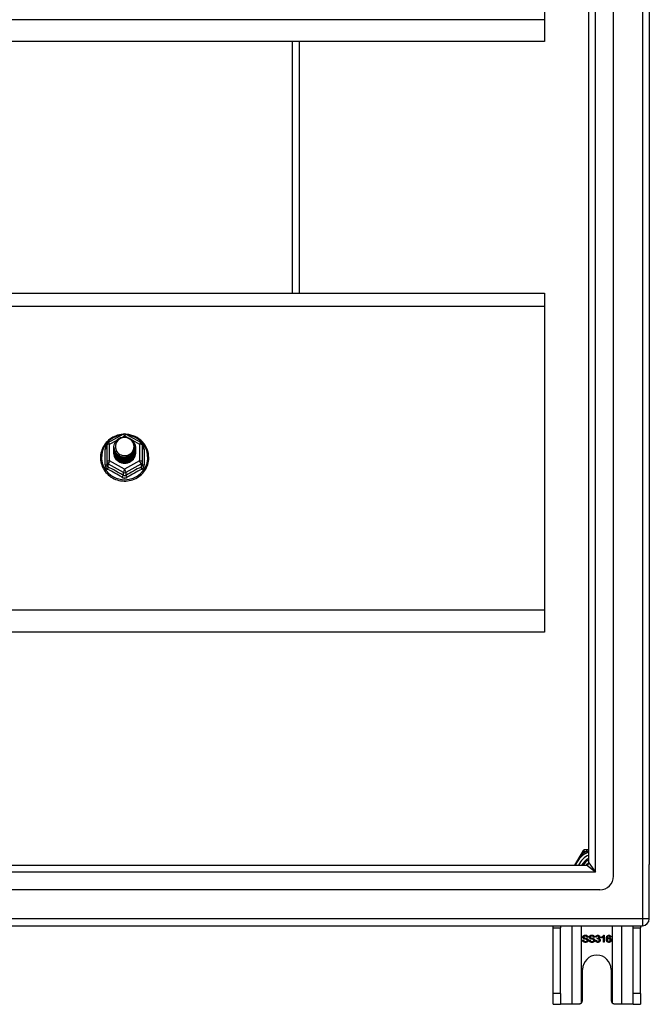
# Model space of a CAD drawing. Header units: inches. Extents: x 48.1 to 120.1, y 24 to 63.2.
# Tile 18 of 25: x 111.1 to 120.1, y 24 to 38.1. Entities that reach past the tile are written whole.
import ezdxf

# ---------------------------------------------------------------- set-up
doc = ezdxf.new("R2010")
doc.units = ezdxf.units.IN
doc.header["$MEASUREMENT"] = 0
doc.layers.add('Visible Edges(ANSI)', color=7, linetype='Continuous', lineweight=25)
doc.layers.add('Visible Tangent Edges(ANSI)', color=7, linetype='Continuous', lineweight=25)

msp = doc.modelspace()

# ---------------------------------------------------------------- linework, layer by layer
at = {"layer": 'Visible Edges(ANSI)'}
for p, q in [((119.542, 25.81), (119.542, 61.392)), ((119.188, 25.998), (119.188, 61.204)), ((120.054, 61.227), (120.054, 25.975)), ((118.554, 42.416), (118.554, 38.065)), ((118.554, 38.065), (118.554, 37.751)), ((118.554, 37.751), (64.554, 37.751)), ((115.054, 34.152), (115.054, 37.751)), ((64.554, 34.152), (118.554, 34.152)), ((118.554, 34.152), (118.554, 33.966)), ((118.554, 33.966), (118.554, 29.615)), ((112.32, 32.015), (112.535, 32.135)), ((112.573, 32.135), (112.788, 32.015)), ((112.3, 31.98), (112.3, 31.741)), ((112.4, 31.949), (112.4, 31.95)), ((112.4, 31.937), (112.4, 31.937)), ((112.4, 31.924), (112.4, 31.925)), ((112.4, 31.912), (112.4, 31.912)), ((112.4, 31.899), (112.4, 31.9)), ((112.4, 31.887), (112.4, 31.887)), ((112.4, 31.874), (112.4, 31.875)), ((112.707, 31.943), (112.707, 31.944)), ((112.707, 31.931), (112.707, 31.931)), ((112.707, 31.918), (112.707, 31.919)), ((112.707, 31.906), (112.707, 31.906)), ((112.707, 31.893), (112.707, 31.893)), ((112.707, 31.88), (112.707, 31.881)), ((112.808, 31.741), (112.808, 31.98)), ((112.3, 31.741), (112.3, 31.696)), ((112.536, 31.728), (112.534, 31.719)), ((112.808, 31.696), (112.808, 31.741)), ((118.554, 29.615), (118.554, 29.301)), ((118.554, 29.301), (64.554, 29.301)), ((119.088, 26.142), (118.987, 25.967)), ((119.106, 26.174), (119.088, 26.142)), ((119.16, 26.184), (119.123, 26.184)), ((119.188, 26.184), (119.16, 26.184)), ((48.951, 25.967), (119.157, 25.967)), ((120.054, 25.2), (120.054, 25.975)), ((119.345, 25.613), (48.762, 25.613)), ((48.153, 25.101), (119.955, 25.101)), ((118.679, 25.07), (118.679, 25.101)), ((118.784, 25.101), (118.784, 25.07)), ((119.824, 25.07), (119.824, 25.101)), ((119.929, 25.101), (119.929, 25.07)), ((118.679, 24.132), (118.679, 25.07)), ((118.784, 24.132), (118.784, 25.07)), ((119.3, 24.936), (119.288, 24.938)), ((119.373, 24.927), (119.373, 24.939)), ((119.398, 24.863), (119.398, 24.942)), ((119.402, 24.964), (119.41, 24.964)), ((119.41, 24.964), (119.41, 24.863)), ((119.505, 24.939), (119.493, 24.938)), ((119.824, 24.132), (119.824, 25.07)), ((119.929, 24.132), (119.929, 25.07)), ((119.1, 24.896), (119.113, 24.897)), ((119.177, 24.935), (119.164, 24.934)), ((119.194, 24.896), (119.206, 24.897)), ((119.27, 24.935), (119.258, 24.934)), ((119.286, 24.89), (119.299, 24.892)), ((119.311, 24.911), (119.312, 24.922)), ((119.41, 24.863), (119.398, 24.863)), ((119.101, 24.038), (119.101, 24.476)), ((119.507, 24.476), (119.507, 24.038)), ((118.679, 23.976), (118.679, 24.132)), ((118.784, 24.132), (118.784, 23.976)), ((119.824, 23.976), (119.824, 24.132)), ((119.929, 24.132), (119.929, 23.976)), ((118.679, 23.976), (118.784, 23.976)), ((118.948, 23.976), (118.784, 23.976)), ((119.039, 23.976), (118.948, 23.976)), ((119.66, 23.976), (119.569, 23.976)), ((119.824, 23.976), (119.66, 23.976)), ((119.824, 23.976), (119.929, 23.976))]:
    msp.add_line(p, q, dxfattribs=at)
at = {"layer": 'Visible Edges(ANSI)', "flags": 128}
for points in [[(112.528, 32.131), (112.503, 32.128), (112.479, 32.124), (112.454, 32.118), (112.431, 32.11), (112.408, 32.1), (112.386, 32.089), (112.364, 32.077), (112.344, 32.063), (112.325, 32.047), (112.307, 32.031), (112.29, 32.013), (112.274, 31.994), (112.26, 31.973), (112.248, 31.952), (112.237, 31.93), (112.228, 31.908), (112.221, 31.885), (112.215, 31.861), (112.211, 31.837), (112.209, 31.813), (112.209, 31.788), (112.21, 31.764), (112.214, 31.74), (112.219, 31.716), (112.226, 31.693), (112.234, 31.67), (112.245, 31.648), (112.257, 31.627), (112.27, 31.606), (112.285, 31.587), (112.302, 31.569), (112.319, 31.551), (112.338, 31.536), (112.358, 31.521), (112.38, 31.508), (112.402, 31.497), (112.424, 31.487), (112.448, 31.479), (112.472, 31.472), (112.496, 31.467), (112.521, 31.464), (112.546, 31.463), (112.571, 31.463), (112.596, 31.465), (112.62, 31.469), (112.645, 31.474), (112.668, 31.481), (112.692, 31.49), (112.714, 31.501), (112.736, 31.513), (112.757, 31.526), (112.776, 31.541), (112.795, 31.557), (112.812, 31.575), (112.828, 31.594), (112.842, 31.614), (112.855, 31.634), (112.867, 31.656), (112.876, 31.678), (112.885, 31.701), (112.891, 31.725), (112.895, 31.749), (112.898, 31.773), (112.899, 31.797)], [(112.899, 31.797), (112.897, 31.828), (112.893, 31.859), (112.885, 31.89), (112.875, 31.92), (112.862, 31.948), (112.846, 31.975), (112.827, 32.001), (112.807, 32.025), (112.784, 32.047), (112.759, 32.067), (112.732, 32.084), (112.703, 32.099), (112.674, 32.111), (112.643, 32.12), (112.612, 32.127), (112.58, 32.131)], [(112.421, 31.876), (112.405, 31.915), (112.4, 31.956), (112.409, 31.997), (112.428, 32.034), (112.458, 32.064), (112.496, 32.085), (112.538, 32.095), (112.582, 32.092), (112.624, 32.078), (112.659, 32.053), (112.686, 32.02), (112.703, 31.98), (112.707, 31.937), (112.699, 31.895), (112.679, 31.857), (112.649, 31.826), (112.612, 31.804), (112.569, 31.793), (112.526, 31.794), (112.484, 31.807), (112.449, 31.831), (112.421, 31.863), (112.405, 31.902), (112.4, 31.943)], [(112.438, 32.021), (112.437, 32.018), (112.435, 32.016), (112.434, 32.013), (112.433, 32.011), (112.432, 32.008), (112.431, 32.005), (112.43, 32.003), (112.429, 32), (112.429, 31.997), (112.428, 31.995), (112.427, 31.992), (112.427, 31.989), (112.426, 31.986), (112.426, 31.984), (112.425, 31.981), (112.425, 31.978), (112.424, 31.975), (112.424, 31.972), (112.424, 31.97), (112.424, 31.967), (112.424, 31.964), (112.424, 31.961), (112.424, 31.958), (112.424, 31.956)], [(112.44, 31.851), (112.463, 31.833), (112.489, 31.818), (112.517, 31.81), (112.547, 31.806), (112.577, 31.809), (112.606, 31.817), (112.633, 31.831), (112.656, 31.85), (112.675, 31.873), (112.688, 31.899), (112.696, 31.927), (112.698, 31.956), (112.693, 31.985), (112.683, 32.012), (112.666, 32.037), (112.645, 32.058), (112.62, 32.074), (112.592, 32.084), (112.562, 32.088), (112.532, 32.086), (112.503, 32.078), (112.477, 32.064), (112.455, 32.044), (112.438, 32.021)], [(112.4, 31.949), (112.4, 31.945), (112.401, 31.941), (112.401, 31.936), (112.401, 31.932), (112.402, 31.927), (112.403, 31.923), (112.404, 31.918), (112.405, 31.914), (112.406, 31.91), (112.407, 31.905), (112.409, 31.901), (112.411, 31.897), (112.412, 31.893), (112.414, 31.889), (112.416, 31.885), (112.418, 31.881), (112.421, 31.877), (112.423, 31.873), (112.425, 31.869), (112.428, 31.865), (112.431, 31.862), (112.434, 31.858), (112.437, 31.855), (112.44, 31.851)], [(112.4, 31.937), (112.402, 31.918), (112.406, 31.899), (112.412, 31.881), (112.421, 31.864), (112.432, 31.848), (112.445, 31.833), (112.46, 31.821), (112.477, 31.81), (112.495, 31.802), (112.514, 31.796), (112.534, 31.793), (112.554, 31.792), (112.574, 31.793), (112.594, 31.797), (112.613, 31.804), (112.631, 31.813), (112.647, 31.824), (112.662, 31.837), (112.676, 31.851), (112.687, 31.868), (112.696, 31.886), (112.702, 31.904), (112.706, 31.924), (112.707, 31.943)], [(112.707, 31.937), (112.707, 31.917), (112.703, 31.897), (112.697, 31.878), (112.689, 31.859), (112.678, 31.842), (112.665, 31.827), (112.649, 31.813), (112.632, 31.801), (112.614, 31.792), (112.594, 31.785), (112.574, 31.781), (112.554, 31.779), (112.533, 31.781), (112.513, 31.784), (112.494, 31.791), (112.475, 31.799), (112.458, 31.81), (112.443, 31.824), (112.43, 31.839), (112.419, 31.855), (112.41, 31.873), (112.404, 31.892), (112.401, 31.911), (112.4, 31.931)], [(112.4, 31.924), (112.402, 31.905), (112.406, 31.886), (112.412, 31.868), (112.421, 31.851), (112.432, 31.835), (112.445, 31.821), (112.46, 31.808), (112.477, 31.798), (112.495, 31.79), (112.514, 31.784), (112.534, 31.78), (112.554, 31.779), (112.574, 31.781), (112.594, 31.785), (112.613, 31.791), (112.631, 31.8), (112.647, 31.811), (112.662, 31.824), (112.676, 31.839), (112.687, 31.855), (112.696, 31.873), (112.702, 31.892), (112.706, 31.911), (112.707, 31.931)], [(112.707, 31.925), (112.707, 31.904), (112.703, 31.884), (112.697, 31.865), (112.689, 31.847), (112.678, 31.83), (112.665, 31.814), (112.649, 31.8), (112.632, 31.789), (112.614, 31.78), (112.594, 31.773), (112.574, 31.769), (112.554, 31.767), (112.533, 31.768), (112.513, 31.772), (112.494, 31.778), (112.475, 31.787), (112.458, 31.798), (112.443, 31.811), (112.43, 31.826), (112.419, 31.843), (112.41, 31.86), (112.404, 31.879), (112.401, 31.899), (112.4, 31.918)], [(112.4, 31.912), (112.402, 31.893), (112.406, 31.874), (112.412, 31.856), (112.421, 31.839), (112.432, 31.823), (112.445, 31.808), (112.46, 31.796), (112.477, 31.785), (112.495, 31.777), (112.514, 31.771), (112.534, 31.768), (112.554, 31.767), (112.574, 31.768), (112.594, 31.772), (112.613, 31.779), (112.631, 31.787), (112.647, 31.798), (112.662, 31.812), (112.676, 31.826), (112.687, 31.843), (112.696, 31.861), (112.702, 31.879), (112.706, 31.898), (112.707, 31.918)], [(112.707, 31.912), (112.707, 31.892), (112.703, 31.872), (112.697, 31.853), (112.689, 31.834), (112.678, 31.817), (112.665, 31.802), (112.649, 31.788), (112.632, 31.776), (112.614, 31.767), (112.594, 31.76), (112.574, 31.756), (112.554, 31.754), (112.533, 31.755), (112.513, 31.759), (112.494, 31.765), (112.475, 31.774), (112.458, 31.785), (112.443, 31.798), (112.43, 31.813), (112.419, 31.83), (112.41, 31.848), (112.404, 31.867), (112.401, 31.886), (112.4, 31.906)], [(112.4, 31.899), (112.402, 31.88), (112.406, 31.861), (112.412, 31.843), (112.421, 31.826), (112.432, 31.81), (112.445, 31.796), (112.46, 31.783), (112.477, 31.773), (112.495, 31.764), (112.514, 31.758), (112.534, 31.755), (112.554, 31.754), (112.574, 31.755), (112.594, 31.76), (112.613, 31.766), (112.631, 31.775), (112.647, 31.786), (112.662, 31.799), (112.676, 31.814), (112.687, 31.83), (112.696, 31.848), (112.702, 31.867), (112.706, 31.886), (112.707, 31.906)], [(112.707, 31.9), (112.707, 31.879), (112.703, 31.859), (112.697, 31.84), (112.689, 31.822), (112.678, 31.805), (112.665, 31.789), (112.649, 31.775), (112.632, 31.764), (112.614, 31.754), (112.594, 31.748), (112.574, 31.743), (112.554, 31.742), (112.533, 31.743), (112.513, 31.747), (112.494, 31.753), (112.475, 31.762), (112.458, 31.773), (112.443, 31.786), (112.43, 31.801), (112.419, 31.818), (112.41, 31.835), (112.404, 31.854), (112.401, 31.874), (112.4, 31.893)], [(112.4, 31.887), (112.402, 31.868), (112.406, 31.849), (112.412, 31.831), (112.421, 31.814), (112.432, 31.798), (112.445, 31.783), (112.46, 31.771), (112.477, 31.76), (112.495, 31.752), (112.514, 31.746), (112.534, 31.742), (112.554, 31.741), (112.574, 31.743), (112.594, 31.747), (112.613, 31.754), (112.631, 31.762), (112.647, 31.773), (112.662, 31.786), (112.676, 31.801), (112.687, 31.818), (112.696, 31.835), (112.702, 31.854), (112.706, 31.873), (112.707, 31.893)], [(112.707, 31.887), (112.707, 31.867), (112.703, 31.847), (112.697, 31.828), (112.689, 31.809), (112.678, 31.792), (112.665, 31.776), (112.649, 31.763), (112.632, 31.751), (112.614, 31.742), (112.594, 31.735), (112.574, 31.731), (112.554, 31.729), (112.533, 31.73), (112.513, 31.734), (112.494, 31.74), (112.475, 31.749), (112.458, 31.76), (112.443, 31.773), (112.43, 31.788), (112.419, 31.805), (112.41, 31.823), (112.404, 31.842), (112.401, 31.861), (112.4, 31.881)], [(112.4, 31.874), (112.402, 31.855), (112.406, 31.836), (112.412, 31.818), (112.421, 31.801), (112.432, 31.785), (112.445, 31.771), (112.46, 31.758), (112.477, 31.748), (112.495, 31.739), (112.514, 31.733), (112.534, 31.73), (112.554, 31.729), (112.574, 31.73), (112.594, 31.734), (112.613, 31.741), (112.631, 31.75), (112.647, 31.761), (112.662, 31.774), (112.676, 31.789), (112.687, 31.805), (112.696, 31.823), (112.702, 31.842), (112.706, 31.861), (112.707, 31.88)], [(112.534, 31.719), (112.526, 31.721), (112.518, 31.722), (112.51, 31.725), (112.502, 31.727), (112.495, 31.73), (112.487, 31.733), (112.48, 31.737), (112.473, 31.741), (112.466, 31.746), (112.46, 31.75), (112.453, 31.755), (112.447, 31.761), (112.442, 31.767), (112.436, 31.773), (112.431, 31.779), (112.427, 31.785), (112.422, 31.792), (112.418, 31.799), (112.415, 31.806), (112.412, 31.813), (112.409, 31.821), (112.407, 31.829), (112.405, 31.836), (112.404, 31.844)], [(112.438, 31.891), (112.438, 31.89), (112.437, 31.889), (112.436, 31.889), (112.435, 31.888), (112.435, 31.888), (112.434, 31.887), (112.433, 31.886), (112.433, 31.886), (112.432, 31.885), (112.431, 31.885), (112.43, 31.884), (112.43, 31.883), (112.429, 31.883), (112.428, 31.882), (112.428, 31.882), (112.427, 31.881), (112.426, 31.88), (112.425, 31.88), (112.425, 31.879), (112.424, 31.879), (112.423, 31.878), (112.423, 31.877), (112.422, 31.877), (112.421, 31.876)], [(112.424, 31.956), (112.424, 31.953), (112.424, 31.95), (112.424, 31.947), (112.424, 31.944), (112.424, 31.942), (112.424, 31.939), (112.425, 31.936), (112.425, 31.933), (112.425, 31.93), (112.426, 31.928), (112.426, 31.925), (112.427, 31.922), (112.427, 31.919), (112.428, 31.917), (112.429, 31.914), (112.43, 31.911), (112.431, 31.909), (112.431, 31.906), (112.432, 31.903), (112.434, 31.901), (112.435, 31.898), (112.436, 31.896), (112.437, 31.893), (112.438, 31.891)], [(119.152, 25.967), (119.154, 25.969), (119.155, 25.97), (119.156, 25.972), (119.158, 25.974), (119.159, 25.975), (119.16, 25.977), (119.162, 25.978), (119.163, 25.98), (119.164, 25.982), (119.166, 25.983), (119.167, 25.985), (119.169, 25.986), (119.17, 25.988), (119.172, 25.989), (119.173, 25.99), (119.175, 25.992), (119.176, 25.993), (119.178, 25.995), (119.18, 25.996), (119.181, 25.997), (119.183, 25.999), (119.184, 26), (119.186, 26.001), (119.188, 26.003)], [(119.186, 25.989), (119.185, 25.988), (119.185, 25.987), (119.184, 25.987), (119.183, 25.986), (119.182, 25.985), (119.181, 25.984), (119.18, 25.983), (119.18, 25.983), (119.179, 25.982), (119.178, 25.981), (119.177, 25.98), (119.176, 25.979), (119.176, 25.979), (119.175, 25.978), (119.174, 25.977), (119.173, 25.976), (119.172, 25.975), (119.172, 25.974), (119.171, 25.973), (119.17, 25.973), (119.169, 25.972), (119.169, 25.971), (119.168, 25.97), (119.167, 25.969)], [(119.104, 24.938), (119.104, 24.94), (119.104, 24.941), (119.105, 24.943), (119.105, 24.945), (119.106, 24.947), (119.107, 24.948), (119.107, 24.95), (119.108, 24.952), (119.11, 24.953), (119.111, 24.955), (119.112, 24.956), (119.114, 24.958), (119.115, 24.959), (119.117, 24.96), (119.119, 24.961), (119.121, 24.962), (119.123, 24.963), (119.125, 24.963), (119.127, 24.964), (119.13, 24.964), (119.132, 24.965), (119.134, 24.965), (119.137, 24.965), (119.139, 24.965)], [(119.118, 24.916), (119.117, 24.917), (119.116, 24.917), (119.115, 24.918), (119.114, 24.919), (119.113, 24.919), (119.112, 24.92), (119.111, 24.921), (119.11, 24.922), (119.11, 24.923), (119.109, 24.923), (119.108, 24.924), (119.108, 24.925), (119.107, 24.926), (119.107, 24.927), (119.106, 24.928), (119.106, 24.929), (119.105, 24.93), (119.105, 24.931), (119.105, 24.932), (119.104, 24.933), (119.104, 24.934), (119.104, 24.935), (119.104, 24.937), (119.104, 24.938)], [(119.14, 24.954), (119.138, 24.954), (119.136, 24.953), (119.134, 24.953), (119.133, 24.953), (119.131, 24.953), (119.13, 24.952), (119.128, 24.952), (119.127, 24.952), (119.126, 24.951), (119.124, 24.951), (119.123, 24.95), (119.122, 24.949), (119.121, 24.948), (119.121, 24.948), (119.12, 24.947), (119.119, 24.946), (119.119, 24.945), (119.118, 24.944), (119.118, 24.943), (119.117, 24.942), (119.117, 24.942), (119.117, 24.941), (119.117, 24.94), (119.117, 24.939)], [(119.117, 24.939), (119.117, 24.938), (119.117, 24.938), (119.117, 24.937), (119.117, 24.937), (119.117, 24.936), (119.117, 24.936), (119.117, 24.936), (119.117, 24.935), (119.117, 24.935), (119.117, 24.934), (119.118, 24.934), (119.118, 24.934), (119.118, 24.933), (119.118, 24.933), (119.118, 24.933), (119.119, 24.932), (119.119, 24.932), (119.119, 24.932), (119.119, 24.931), (119.12, 24.931), (119.12, 24.931), (119.12, 24.93), (119.12, 24.93), (119.121, 24.93)], [(119.139, 24.965), (119.142, 24.965), (119.145, 24.965), (119.147, 24.965), (119.15, 24.964), (119.152, 24.964), (119.155, 24.963), (119.157, 24.963), (119.159, 24.962), (119.161, 24.961), (119.163, 24.96), (119.165, 24.958), (119.167, 24.957), (119.168, 24.956), (119.17, 24.954), (119.171, 24.953), (119.172, 24.951), (119.173, 24.949), (119.174, 24.948), (119.175, 24.946), (119.176, 24.944), (119.176, 24.942), (119.177, 24.94), (119.177, 24.938), (119.177, 24.935)], [(119.164, 24.934), (119.164, 24.936), (119.164, 24.937), (119.164, 24.939), (119.163, 24.94), (119.163, 24.942), (119.162, 24.943), (119.162, 24.944), (119.161, 24.945), (119.16, 24.946), (119.159, 24.947), (119.158, 24.948), (119.157, 24.949), (119.156, 24.95), (119.155, 24.95), (119.154, 24.951), (119.153, 24.951), (119.152, 24.952), (119.15, 24.952), (119.149, 24.953), (119.147, 24.953), (119.145, 24.953), (119.144, 24.953), (119.142, 24.954), (119.14, 24.954)], [(119.197, 24.938), (119.197, 24.94), (119.198, 24.941), (119.198, 24.943), (119.198, 24.945), (119.199, 24.947), (119.2, 24.948), (119.201, 24.95), (119.202, 24.952), (119.203, 24.953), (119.204, 24.955), (119.205, 24.956), (119.207, 24.958), (119.209, 24.959), (119.21, 24.96), (119.212, 24.961), (119.214, 24.962), (119.216, 24.963), (119.218, 24.963), (119.221, 24.964), (119.223, 24.964), (119.225, 24.965), (119.228, 24.965), (119.23, 24.965), (119.233, 24.965)], [(119.211, 24.916), (119.21, 24.917), (119.209, 24.917), (119.208, 24.918), (119.207, 24.919), (119.206, 24.919), (119.205, 24.92), (119.204, 24.921), (119.204, 24.922), (119.203, 24.923), (119.202, 24.923), (119.201, 24.924), (119.201, 24.925), (119.2, 24.926), (119.2, 24.927), (119.199, 24.928), (119.199, 24.929), (119.199, 24.93), (119.198, 24.931), (119.198, 24.932), (119.198, 24.933), (119.198, 24.934), (119.197, 24.935), (119.197, 24.937), (119.197, 24.938)], [(119.233, 24.954), (119.231, 24.954), (119.229, 24.953), (119.228, 24.953), (119.226, 24.953), (119.224, 24.953), (119.223, 24.952), (119.221, 24.952), (119.22, 24.952), (119.219, 24.951), (119.218, 24.951), (119.217, 24.95), (119.216, 24.949), (119.215, 24.948), (119.214, 24.948), (119.213, 24.947), (119.212, 24.946), (119.212, 24.945), (119.211, 24.944), (119.211, 24.943), (119.211, 24.942), (119.21, 24.942), (119.21, 24.941), (119.21, 24.94), (119.21, 24.939)], [(119.21, 24.939), (119.21, 24.938), (119.21, 24.938), (119.21, 24.937), (119.21, 24.937), (119.21, 24.936), (119.21, 24.936), (119.21, 24.936), (119.21, 24.935), (119.211, 24.935), (119.211, 24.934), (119.211, 24.934), (119.211, 24.934), (119.211, 24.933), (119.211, 24.933), (119.212, 24.933), (119.212, 24.932), (119.212, 24.932), (119.212, 24.932), (119.212, 24.931), (119.213, 24.931), (119.213, 24.931), (119.213, 24.93), (119.214, 24.93), (119.214, 24.93)], [(119.233, 24.965), (119.235, 24.965), (119.238, 24.965), (119.241, 24.965), (119.243, 24.964), (119.245, 24.964), (119.248, 24.963), (119.25, 24.963), (119.252, 24.962), (119.254, 24.961), (119.256, 24.96), (119.258, 24.958), (119.26, 24.957), (119.261, 24.956), (119.263, 24.954), (119.264, 24.953), (119.265, 24.951), (119.266, 24.949), (119.267, 24.948), (119.268, 24.946), (119.269, 24.944), (119.269, 24.942), (119.27, 24.94), (119.27, 24.938), (119.27, 24.935)], [(119.258, 24.934), (119.257, 24.936), (119.257, 24.937), (119.257, 24.939), (119.256, 24.94), (119.256, 24.942), (119.255, 24.943), (119.255, 24.944), (119.254, 24.945), (119.253, 24.946), (119.253, 24.947), (119.252, 24.948), (119.251, 24.949), (119.25, 24.95), (119.249, 24.95), (119.247, 24.951), (119.246, 24.951), (119.245, 24.952), (119.243, 24.952), (119.242, 24.953), (119.24, 24.953), (119.239, 24.953), (119.237, 24.953), (119.235, 24.954), (119.233, 24.954)], [(119.288, 24.938), (119.288, 24.94), (119.289, 24.942), (119.289, 24.944), (119.29, 24.946), (119.291, 24.947), (119.291, 24.949), (119.292, 24.95), (119.293, 24.952), (119.294, 24.953), (119.295, 24.955), (119.297, 24.956), (119.298, 24.957), (119.299, 24.958), (119.301, 24.959), (119.302, 24.96), (119.304, 24.961), (119.305, 24.962), (119.307, 24.962), (119.309, 24.963), (119.31, 24.963), (119.312, 24.963), (119.314, 24.964), (119.316, 24.964), (119.318, 24.964)], [(119.318, 24.954), (119.317, 24.954), (119.316, 24.954), (119.315, 24.954), (119.313, 24.953), (119.312, 24.953), (119.311, 24.953), (119.31, 24.952), (119.309, 24.952), (119.309, 24.951), (119.308, 24.951), (119.307, 24.95), (119.306, 24.949), (119.305, 24.949), (119.305, 24.948), (119.304, 24.947), (119.303, 24.946), (119.303, 24.945), (119.302, 24.944), (119.302, 24.943), (119.301, 24.941), (119.301, 24.94), (119.3, 24.939), (119.3, 24.937), (119.3, 24.936)], [(119.314, 24.921), (119.315, 24.921), (119.316, 24.922), (119.318, 24.922), (119.319, 24.922), (119.32, 24.922), (119.321, 24.923), (119.323, 24.923), (119.324, 24.923), (119.325, 24.924), (119.326, 24.924), (119.327, 24.925), (119.328, 24.926), (119.329, 24.926), (119.33, 24.927), (119.331, 24.928), (119.332, 24.929), (119.332, 24.93), (119.333, 24.931), (119.333, 24.932), (119.334, 24.933), (119.334, 24.934), (119.334, 24.935), (119.334, 24.937), (119.334, 24.938)], [(119.318, 24.964), (119.32, 24.964), (119.322, 24.964), (119.324, 24.963), (119.326, 24.963), (119.327, 24.963), (119.329, 24.962), (119.331, 24.961), (119.333, 24.96), (119.334, 24.959), (119.336, 24.958), (119.338, 24.957), (119.339, 24.956), (119.34, 24.955), (119.341, 24.954), (119.342, 24.952), (119.343, 24.951), (119.344, 24.949), (119.345, 24.948), (119.346, 24.946), (119.346, 24.945), (119.346, 24.943), (119.347, 24.941), (119.347, 24.94), (119.347, 24.938)], [(119.334, 24.938), (119.334, 24.939), (119.334, 24.94), (119.334, 24.941), (119.334, 24.942), (119.334, 24.943), (119.333, 24.944), (119.333, 24.945), (119.332, 24.946), (119.332, 24.947), (119.331, 24.948), (119.331, 24.949), (119.33, 24.949), (119.329, 24.95), (119.328, 24.951), (119.327, 24.951), (119.326, 24.952), (119.326, 24.952), (119.325, 24.953), (119.324, 24.953), (119.322, 24.953), (119.321, 24.954), (119.32, 24.954), (119.319, 24.954), (119.318, 24.954)], [(119.347, 24.938), (119.347, 24.937), (119.347, 24.936), (119.347, 24.935), (119.347, 24.934), (119.346, 24.933), (119.346, 24.932), (119.346, 24.931), (119.345, 24.93), (119.345, 24.929), (119.345, 24.928), (119.344, 24.927), (119.344, 24.926), (119.343, 24.925), (119.342, 24.924), (119.342, 24.924), (119.341, 24.923), (119.34, 24.922), (119.339, 24.921), (119.338, 24.921), (119.337, 24.92), (119.336, 24.919), (119.335, 24.919), (119.334, 24.918), (119.333, 24.918)], [(119.373, 24.939), (119.375, 24.94), (119.377, 24.94), (119.378, 24.941), (119.38, 24.942), (119.382, 24.943), (119.383, 24.944), (119.385, 24.945), (119.386, 24.946), (119.387, 24.947), (119.389, 24.948), (119.39, 24.949), (119.391, 24.95), (119.393, 24.952), (119.394, 24.953), (119.395, 24.954), (119.396, 24.955), (119.397, 24.956), (119.398, 24.957), (119.399, 24.958), (119.4, 24.96), (119.4, 24.961), (119.401, 24.962), (119.402, 24.963), (119.402, 24.964)], [(119.398, 24.942), (119.397, 24.941), (119.396, 24.94), (119.396, 24.94), (119.395, 24.939), (119.394, 24.938), (119.393, 24.937), (119.392, 24.937), (119.391, 24.936), (119.39, 24.935), (119.389, 24.935), (119.387, 24.934), (119.386, 24.933), (119.385, 24.933), (119.384, 24.932), (119.383, 24.931), (119.382, 24.931), (119.381, 24.93), (119.379, 24.93), (119.378, 24.929), (119.377, 24.929), (119.376, 24.928), (119.375, 24.928), (119.374, 24.927), (119.373, 24.927)], [(119.441, 24.91), (119.441, 24.913), (119.441, 24.915), (119.441, 24.917), (119.441, 24.92), (119.442, 24.922), (119.442, 24.924), (119.442, 24.926), (119.442, 24.928), (119.443, 24.93), (119.443, 24.932), (119.443, 24.934), (119.444, 24.935), (119.444, 24.937), (119.445, 24.939), (119.445, 24.94), (119.446, 24.942), (119.447, 24.943), (119.447, 24.945), (119.448, 24.946), (119.449, 24.948), (119.449, 24.949), (119.45, 24.95), (119.451, 24.951), (119.452, 24.952)], [(119.452, 24.952), (119.453, 24.953), (119.453, 24.954), (119.454, 24.955), (119.455, 24.956), (119.456, 24.957), (119.457, 24.957), (119.458, 24.958), (119.459, 24.959), (119.46, 24.959), (119.461, 24.96), (119.462, 24.961), (119.463, 24.961), (119.464, 24.961), (119.465, 24.962), (119.466, 24.962), (119.467, 24.963), (119.468, 24.963), (119.47, 24.963), (119.471, 24.963), (119.472, 24.964), (119.473, 24.964), (119.474, 24.964), (119.476, 24.964), (119.477, 24.964)], [(119.466, 24.951), (119.465, 24.95), (119.464, 24.949), (119.463, 24.948), (119.462, 24.947), (119.462, 24.946), (119.461, 24.945), (119.46, 24.944), (119.459, 24.943), (119.459, 24.942), (119.458, 24.941), (119.457, 24.94), (119.457, 24.938), (119.456, 24.937), (119.456, 24.935), (119.455, 24.934), (119.455, 24.932), (119.455, 24.93), (119.454, 24.928), (119.454, 24.926), (119.454, 24.924), (119.454, 24.922), (119.453, 24.92), (119.453, 24.917), (119.453, 24.915)], [(119.476, 24.954), (119.476, 24.954), (119.475, 24.954), (119.475, 24.954), (119.474, 24.954), (119.474, 24.954), (119.473, 24.954), (119.473, 24.954), (119.473, 24.953), (119.472, 24.953), (119.472, 24.953), (119.471, 24.953), (119.471, 24.953), (119.47, 24.953), (119.47, 24.953), (119.47, 24.953), (119.469, 24.952), (119.469, 24.952), (119.468, 24.952), (119.468, 24.952), (119.467, 24.952), (119.467, 24.951), (119.467, 24.951), (119.466, 24.951), (119.466, 24.951)], [(119.489, 24.949), (119.488, 24.949), (119.488, 24.949), (119.487, 24.95), (119.487, 24.95), (119.486, 24.951), (119.486, 24.951), (119.485, 24.951), (119.485, 24.951), (119.485, 24.952), (119.484, 24.952), (119.484, 24.952), (119.483, 24.952), (119.483, 24.953), (119.482, 24.953), (119.481, 24.953), (119.481, 24.953), (119.48, 24.953), (119.48, 24.953), (119.479, 24.954), (119.479, 24.954), (119.478, 24.954), (119.477, 24.954), (119.477, 24.954), (119.476, 24.954)], [(119.477, 24.964), (119.479, 24.964), (119.481, 24.964), (119.483, 24.963), (119.484, 24.963), (119.486, 24.963), (119.488, 24.962), (119.489, 24.962), (119.491, 24.961), (119.492, 24.96), (119.494, 24.959), (119.495, 24.958), (119.496, 24.957), (119.498, 24.956), (119.499, 24.955), (119.5, 24.954), (119.501, 24.952), (119.502, 24.951), (119.502, 24.949), (119.503, 24.948), (119.504, 24.946), (119.504, 24.944), (119.505, 24.943), (119.505, 24.941), (119.505, 24.939)], [(119.493, 24.938), (119.493, 24.939), (119.493, 24.939), (119.493, 24.94), (119.493, 24.94), (119.493, 24.941), (119.492, 24.941), (119.492, 24.942), (119.492, 24.942), (119.492, 24.943), (119.492, 24.943), (119.491, 24.944), (119.491, 24.944), (119.491, 24.945), (119.491, 24.945), (119.491, 24.945), (119.49, 24.946), (119.49, 24.946), (119.49, 24.947), (119.49, 24.947), (119.49, 24.947), (119.489, 24.948), (119.489, 24.948), (119.489, 24.948), (119.489, 24.949)], [(119.143, 24.862), (119.14, 24.862), (119.137, 24.862), (119.133, 24.862), (119.131, 24.863), (119.128, 24.863), (119.125, 24.864), (119.123, 24.865), (119.12, 24.866), (119.118, 24.867), (119.116, 24.868), (119.114, 24.869), (119.112, 24.871), (119.11, 24.872), (119.109, 24.874), (119.107, 24.876), (119.106, 24.878), (119.105, 24.88), (119.104, 24.882), (119.103, 24.884), (119.102, 24.886), (119.101, 24.888), (119.101, 24.891), (119.101, 24.893), (119.1, 24.896)], [(119.113, 24.897), (119.113, 24.895), (119.113, 24.893), (119.114, 24.891), (119.114, 24.89), (119.115, 24.888), (119.116, 24.887), (119.116, 24.886), (119.117, 24.884), (119.118, 24.883), (119.119, 24.882), (119.12, 24.881), (119.121, 24.88), (119.122, 24.879), (119.124, 24.878), (119.125, 24.877), (119.127, 24.877), (119.129, 24.876), (119.131, 24.875), (119.132, 24.875), (119.134, 24.874), (119.136, 24.874), (119.138, 24.874), (119.14, 24.874), (119.142, 24.874)], [(119.156, 24.905), (119.155, 24.905), (119.154, 24.905), (119.153, 24.906), (119.152, 24.906), (119.15, 24.906), (119.149, 24.907), (119.147, 24.907), (119.146, 24.908), (119.144, 24.908), (119.142, 24.909), (119.14, 24.909), (119.138, 24.91), (119.135, 24.91), (119.133, 24.911), (119.131, 24.911), (119.129, 24.912), (119.128, 24.912), (119.126, 24.913), (119.124, 24.913), (119.123, 24.914), (119.122, 24.914), (119.12, 24.915), (119.119, 24.915), (119.118, 24.916)], [(119.121, 24.93), (119.121, 24.929), (119.122, 24.929), (119.123, 24.928), (119.125, 24.927), (119.126, 24.927), (119.128, 24.926), (119.129, 24.926), (119.131, 24.925), (119.133, 24.924), (119.136, 24.924), (119.138, 24.923), (119.141, 24.923), (119.143, 24.922), (119.146, 24.921), (119.148, 24.921), (119.15, 24.92), (119.153, 24.92), (119.154, 24.919), (119.156, 24.919), (119.158, 24.918), (119.159, 24.918), (119.161, 24.917), (119.162, 24.917), (119.163, 24.916)], [(119.142, 24.874), (119.144, 24.874), (119.146, 24.874), (119.148, 24.874), (119.15, 24.874), (119.151, 24.875), (119.153, 24.875), (119.154, 24.875), (119.156, 24.876), (119.157, 24.876), (119.159, 24.877), (119.16, 24.878), (119.161, 24.879), (119.162, 24.879), (119.163, 24.88), (119.164, 24.881), (119.164, 24.882), (119.165, 24.883), (119.166, 24.884), (119.166, 24.885), (119.167, 24.886), (119.167, 24.887), (119.167, 24.888), (119.167, 24.889), (119.167, 24.891)], [(119.18, 24.892), (119.18, 24.89), (119.18, 24.888), (119.179, 24.886), (119.179, 24.884), (119.178, 24.882), (119.177, 24.88), (119.177, 24.878), (119.175, 24.877), (119.174, 24.875), (119.173, 24.873), (119.171, 24.872), (119.17, 24.87), (119.168, 24.869), (119.166, 24.868), (119.164, 24.867), (119.162, 24.866), (119.16, 24.865), (119.158, 24.864), (119.156, 24.863), (119.153, 24.863), (119.151, 24.862), (119.148, 24.862), (119.146, 24.862), (119.143, 24.862)], [(119.167, 24.891), (119.167, 24.891), (119.167, 24.892), (119.167, 24.893), (119.167, 24.894), (119.167, 24.894), (119.167, 24.895), (119.166, 24.896), (119.166, 24.896), (119.166, 24.897), (119.165, 24.898), (119.165, 24.898), (119.165, 24.899), (119.164, 24.899), (119.164, 24.9), (119.163, 24.901), (119.162, 24.901), (119.162, 24.902), (119.161, 24.902), (119.16, 24.903), (119.159, 24.903), (119.158, 24.903), (119.158, 24.904), (119.157, 24.904), (119.156, 24.905)], [(119.163, 24.916), (119.164, 24.915), (119.166, 24.915), (119.167, 24.914), (119.168, 24.913), (119.169, 24.912), (119.171, 24.912), (119.172, 24.911), (119.173, 24.91), (119.173, 24.909), (119.174, 24.908), (119.175, 24.907), (119.176, 24.906), (119.177, 24.905), (119.177, 24.904), (119.178, 24.903), (119.178, 24.902), (119.179, 24.9), (119.179, 24.899), (119.179, 24.898), (119.18, 24.897), (119.18, 24.896), (119.18, 24.894), (119.18, 24.893), (119.18, 24.892)], [(119.236, 24.862), (119.233, 24.862), (119.23, 24.862), (119.227, 24.862), (119.224, 24.863), (119.221, 24.863), (119.218, 24.864), (119.216, 24.865), (119.213, 24.866), (119.211, 24.867), (119.209, 24.868), (119.207, 24.869), (119.205, 24.871), (119.204, 24.872), (119.202, 24.874), (119.2, 24.876), (119.199, 24.878), (119.198, 24.88), (119.197, 24.882), (119.196, 24.884), (119.195, 24.886), (119.194, 24.888), (119.194, 24.891), (119.194, 24.893), (119.194, 24.896)], [(119.206, 24.897), (119.206, 24.895), (119.207, 24.893), (119.207, 24.891), (119.208, 24.89), (119.208, 24.888), (119.209, 24.887), (119.209, 24.886), (119.21, 24.884), (119.211, 24.883), (119.212, 24.882), (119.213, 24.881), (119.214, 24.88), (119.216, 24.879), (119.217, 24.878), (119.219, 24.877), (119.22, 24.877), (119.222, 24.876), (119.224, 24.875), (119.226, 24.875), (119.228, 24.874), (119.229, 24.874), (119.231, 24.874), (119.234, 24.874), (119.236, 24.874)], [(119.249, 24.905), (119.248, 24.905), (119.247, 24.905), (119.246, 24.906), (119.245, 24.906), (119.244, 24.906), (119.242, 24.907), (119.241, 24.907), (119.239, 24.908), (119.237, 24.908), (119.235, 24.909), (119.233, 24.909), (119.231, 24.91), (119.229, 24.91), (119.227, 24.911), (119.224, 24.911), (119.223, 24.912), (119.221, 24.912), (119.219, 24.913), (119.218, 24.913), (119.216, 24.914), (119.215, 24.914), (119.214, 24.915), (119.212, 24.915), (119.211, 24.916)], [(119.214, 24.93), (119.215, 24.929), (119.216, 24.929), (119.217, 24.928), (119.218, 24.927), (119.219, 24.927), (119.221, 24.926), (119.223, 24.926), (119.225, 24.925), (119.227, 24.924), (119.229, 24.924), (119.231, 24.923), (119.234, 24.923), (119.237, 24.922), (119.239, 24.921), (119.241, 24.921), (119.244, 24.92), (119.246, 24.92), (119.248, 24.919), (119.249, 24.919), (119.251, 24.918), (119.253, 24.918), (119.254, 24.917), (119.255, 24.917), (119.256, 24.916)], [(119.273, 24.892), (119.273, 24.89), (119.273, 24.888), (119.273, 24.886), (119.272, 24.884), (119.271, 24.882), (119.271, 24.88), (119.27, 24.878), (119.269, 24.877), (119.267, 24.875), (119.266, 24.873), (119.265, 24.872), (119.263, 24.87), (119.261, 24.869), (119.26, 24.868), (119.258, 24.867), (119.256, 24.866), (119.253, 24.865), (119.251, 24.864), (119.249, 24.863), (119.246, 24.863), (119.244, 24.862), (119.241, 24.862), (119.239, 24.862), (119.236, 24.862)], [(119.236, 24.874), (119.238, 24.874), (119.239, 24.874), (119.241, 24.874), (119.243, 24.874), (119.244, 24.875), (119.246, 24.875), (119.248, 24.875), (119.249, 24.876), (119.25, 24.876), (119.252, 24.877), (119.253, 24.878), (119.254, 24.879), (119.255, 24.879), (119.256, 24.88), (119.257, 24.881), (119.258, 24.882), (119.258, 24.883), (119.259, 24.884), (119.259, 24.885), (119.26, 24.886), (119.26, 24.887), (119.26, 24.888), (119.26, 24.889), (119.26, 24.891)], [(119.26, 24.891), (119.26, 24.891), (119.26, 24.892), (119.26, 24.893), (119.26, 24.894), (119.26, 24.894), (119.26, 24.895), (119.26, 24.896), (119.259, 24.896), (119.259, 24.897), (119.259, 24.898), (119.258, 24.898), (119.258, 24.899), (119.257, 24.899), (119.257, 24.9), (119.256, 24.901), (119.256, 24.901), (119.255, 24.902), (119.254, 24.902), (119.253, 24.903), (119.253, 24.903), (119.252, 24.903), (119.251, 24.904), (119.25, 24.904), (119.249, 24.905)], [(119.256, 24.916), (119.258, 24.915), (119.259, 24.915), (119.26, 24.914), (119.262, 24.913), (119.263, 24.912), (119.264, 24.912), (119.265, 24.911), (119.266, 24.91), (119.267, 24.909), (119.268, 24.908), (119.268, 24.907), (119.269, 24.906), (119.27, 24.905), (119.27, 24.904), (119.271, 24.903), (119.271, 24.902), (119.272, 24.9), (119.272, 24.899), (119.273, 24.898), (119.273, 24.897), (119.273, 24.896), (119.273, 24.894), (119.273, 24.893), (119.273, 24.892)], [(119.318, 24.862), (119.316, 24.862), (119.314, 24.862), (119.312, 24.862), (119.31, 24.863), (119.308, 24.863), (119.306, 24.864), (119.304, 24.864), (119.303, 24.865), (119.301, 24.866), (119.299, 24.867), (119.298, 24.868), (119.296, 24.87), (119.295, 24.871), (119.294, 24.872), (119.292, 24.874), (119.291, 24.875), (119.29, 24.877), (119.289, 24.879), (119.289, 24.88), (119.288, 24.882), (119.287, 24.884), (119.287, 24.886), (119.287, 24.888), (119.286, 24.89)], [(119.299, 24.892), (119.299, 24.89), (119.299, 24.888), (119.3, 24.887), (119.3, 24.885), (119.301, 24.884), (119.302, 24.883), (119.302, 24.881), (119.303, 24.88), (119.304, 24.879), (119.304, 24.878), (119.305, 24.877), (119.306, 24.877), (119.307, 24.876), (119.308, 24.875), (119.309, 24.875), (119.31, 24.874), (119.31, 24.874), (119.312, 24.873), (119.313, 24.873), (119.314, 24.872), (119.315, 24.872), (119.316, 24.872), (119.317, 24.872), (119.318, 24.872)], [(119.319, 24.912), (119.319, 24.912), (119.319, 24.912), (119.318, 24.912), (119.318, 24.912), (119.318, 24.912), (119.317, 24.912), (119.317, 24.912), (119.317, 24.912), (119.316, 24.912), (119.316, 24.912), (119.316, 24.912), (119.315, 24.912), (119.315, 24.912), (119.315, 24.912), (119.314, 24.912), (119.314, 24.912), (119.314, 24.912), (119.313, 24.912), (119.313, 24.911), (119.312, 24.911), (119.312, 24.911), (119.312, 24.911), (119.311, 24.911), (119.311, 24.911)], [(119.312, 24.922), (119.312, 24.922), (119.312, 24.922), (119.312, 24.922), (119.312, 24.922), (119.312, 24.922), (119.313, 24.922), (119.313, 24.922), (119.313, 24.922), (119.313, 24.922), (119.313, 24.922), (119.313, 24.921), (119.313, 24.921), (119.313, 24.921), (119.313, 24.921), (119.313, 24.921), (119.313, 24.921), (119.313, 24.921), (119.314, 24.921), (119.314, 24.921), (119.314, 24.921), (119.314, 24.921), (119.314, 24.921), (119.314, 24.921), (119.314, 24.921)], [(119.352, 24.893), (119.352, 24.891), (119.352, 24.889), (119.351, 24.887), (119.351, 24.885), (119.35, 24.883), (119.349, 24.881), (119.349, 24.879), (119.348, 24.877), (119.347, 24.876), (119.345, 24.874), (119.344, 24.872), (119.342, 24.871), (119.341, 24.869), (119.339, 24.868), (119.337, 24.867), (119.335, 24.866), (119.333, 24.865), (119.332, 24.864), (119.329, 24.863), (119.327, 24.863), (119.325, 24.862), (119.323, 24.862), (119.321, 24.862), (119.318, 24.862)], [(119.318, 24.872), (119.32, 24.872), (119.321, 24.872), (119.322, 24.872), (119.324, 24.873), (119.325, 24.873), (119.326, 24.873), (119.327, 24.874), (119.329, 24.875), (119.33, 24.875), (119.331, 24.876), (119.332, 24.877), (119.333, 24.878), (119.334, 24.879), (119.335, 24.88), (119.336, 24.881), (119.336, 24.882), (119.337, 24.883), (119.337, 24.885), (119.338, 24.886), (119.338, 24.887), (119.338, 24.889), (119.339, 24.89), (119.339, 24.891), (119.339, 24.893)], [(119.339, 24.893), (119.339, 24.894), (119.339, 24.896), (119.339, 24.897), (119.338, 24.898), (119.338, 24.899), (119.337, 24.901), (119.337, 24.902), (119.336, 24.903), (119.336, 24.904), (119.335, 24.905), (119.334, 24.906), (119.333, 24.907), (119.332, 24.908), (119.331, 24.908), (119.33, 24.909), (119.329, 24.91), (119.328, 24.91), (119.327, 24.911), (119.326, 24.911), (119.325, 24.912), (119.323, 24.912), (119.322, 24.912), (119.321, 24.912), (119.319, 24.912)], [(119.333, 24.918), (119.335, 24.917), (119.336, 24.917), (119.337, 24.916), (119.339, 24.916), (119.34, 24.915), (119.341, 24.915), (119.342, 24.914), (119.343, 24.913), (119.344, 24.912), (119.345, 24.911), (119.346, 24.91), (119.347, 24.909), (119.348, 24.908), (119.348, 24.907), (119.349, 24.906), (119.35, 24.905), (119.35, 24.903), (119.351, 24.902), (119.351, 24.901), (119.351, 24.899), (119.352, 24.898), (119.352, 24.896), (119.352, 24.895), (119.352, 24.893)], [(119.476, 24.862), (119.473, 24.862), (119.471, 24.862), (119.469, 24.863), (119.466, 24.863), (119.464, 24.864), (119.462, 24.865), (119.46, 24.866), (119.458, 24.867), (119.456, 24.868), (119.454, 24.87), (119.452, 24.871), (119.451, 24.873), (119.449, 24.875), (119.448, 24.877), (119.447, 24.88), (119.445, 24.882), (119.444, 24.885), (119.444, 24.888), (119.443, 24.891), (119.442, 24.895), (119.442, 24.898), (119.441, 24.902), (119.441, 24.906), (119.441, 24.91)], [(119.453, 24.915), (119.454, 24.916), (119.455, 24.917), (119.456, 24.918), (119.457, 24.919), (119.457, 24.92), (119.458, 24.921), (119.459, 24.922), (119.46, 24.923), (119.461, 24.923), (119.462, 24.924), (119.463, 24.925), (119.464, 24.925), (119.465, 24.926), (119.466, 24.926), (119.467, 24.927), (119.469, 24.927), (119.47, 24.927), (119.471, 24.928), (119.472, 24.928), (119.473, 24.928), (119.474, 24.928), (119.475, 24.928), (119.476, 24.928), (119.478, 24.928)], [(119.475, 24.918), (119.474, 24.917), (119.472, 24.917), (119.471, 24.917), (119.47, 24.917), (119.469, 24.916), (119.467, 24.916), (119.466, 24.915), (119.465, 24.915), (119.464, 24.914), (119.463, 24.913), (119.462, 24.913), (119.461, 24.912), (119.46, 24.911), (119.459, 24.909), (119.458, 24.908), (119.458, 24.907), (119.457, 24.906), (119.457, 24.905), (119.456, 24.903), (119.456, 24.902), (119.456, 24.9), (119.455, 24.899), (119.455, 24.897), (119.455, 24.896)], [(119.455, 24.896), (119.455, 24.894), (119.455, 24.893), (119.456, 24.891), (119.456, 24.89), (119.456, 24.888), (119.457, 24.887), (119.457, 24.885), (119.458, 24.884), (119.459, 24.882), (119.459, 24.881), (119.46, 24.88), (119.461, 24.879), (119.462, 24.878), (119.463, 24.877), (119.464, 24.876), (119.465, 24.875), (119.467, 24.874), (119.468, 24.874), (119.469, 24.873), (119.47, 24.873), (119.472, 24.872), (119.473, 24.872), (119.474, 24.872), (119.476, 24.872)], [(119.495, 24.895), (119.495, 24.897), (119.494, 24.899), (119.494, 24.9), (119.494, 24.902), (119.494, 24.903), (119.493, 24.904), (119.493, 24.906), (119.492, 24.907), (119.491, 24.908), (119.491, 24.909), (119.49, 24.911), (119.489, 24.912), (119.488, 24.913), (119.487, 24.913), (119.486, 24.914), (119.485, 24.915), (119.484, 24.915), (119.483, 24.916), (119.482, 24.916), (119.48, 24.917), (119.479, 24.917), (119.478, 24.917), (119.477, 24.917), (119.475, 24.918)], [(119.507, 24.896), (119.507, 24.894), (119.507, 24.891), (119.507, 24.889), (119.506, 24.887), (119.506, 24.885), (119.505, 24.883), (119.504, 24.881), (119.503, 24.879), (119.502, 24.877), (119.501, 24.875), (119.5, 24.873), (119.498, 24.871), (119.497, 24.87), (119.495, 24.869), (119.494, 24.867), (119.492, 24.866), (119.49, 24.865), (119.488, 24.864), (119.486, 24.863), (119.484, 24.863), (119.482, 24.862), (119.48, 24.862), (119.478, 24.862), (119.476, 24.862)], [(119.476, 24.872), (119.477, 24.872), (119.478, 24.872), (119.479, 24.872), (119.481, 24.873), (119.482, 24.873), (119.483, 24.873), (119.484, 24.874), (119.485, 24.875), (119.486, 24.875), (119.487, 24.876), (119.488, 24.877), (119.489, 24.878), (119.49, 24.879), (119.491, 24.88), (119.491, 24.882), (119.492, 24.883), (119.493, 24.884), (119.493, 24.886), (119.494, 24.887), (119.494, 24.889), (119.494, 24.89), (119.494, 24.892), (119.495, 24.893), (119.495, 24.895)], [(119.478, 24.928), (119.48, 24.928), (119.482, 24.928), (119.484, 24.928), (119.485, 24.927), (119.487, 24.927), (119.489, 24.926), (119.491, 24.925), (119.492, 24.924), (119.494, 24.923), (119.496, 24.922), (119.497, 24.921), (119.499, 24.919), (119.5, 24.918), (119.501, 24.916), (119.502, 24.914), (119.503, 24.913), (119.504, 24.911), (119.505, 24.909), (119.506, 24.907), (119.506, 24.905), (119.507, 24.903), (119.507, 24.901), (119.507, 24.898), (119.507, 24.896)], [(119.083, 23.994), (119.081, 23.993), (119.08, 23.991), (119.078, 23.99), (119.077, 23.989), (119.075, 23.988), (119.073, 23.986), (119.071, 23.985), (119.07, 23.984), (119.068, 23.983), (119.066, 23.982), (119.064, 23.981), (119.062, 23.981), (119.06, 23.98), (119.058, 23.979), (119.056, 23.979), (119.054, 23.978), (119.052, 23.978), (119.05, 23.977), (119.048, 23.977), (119.047, 23.977), (119.045, 23.976), (119.043, 23.976), (119.041, 23.976), (119.039, 23.976)], [(119.569, 23.976), (119.567, 23.976), (119.565, 23.976), (119.563, 23.976), (119.561, 23.977), (119.559, 23.977), (119.557, 23.977), (119.555, 23.978), (119.553, 23.978), (119.551, 23.979), (119.549, 23.979), (119.547, 23.98), (119.545, 23.981), (119.544, 23.981), (119.542, 23.982), (119.54, 23.983), (119.538, 23.984), (119.536, 23.985), (119.534, 23.986), (119.533, 23.988), (119.531, 23.989), (119.53, 23.99), (119.528, 23.991), (119.526, 23.993), (119.525, 23.994)]]:
    msp.add_lwpolyline(points, dxfattribs=at)
at = {"layer": 'Visible Edges(ANSI)'}
for centre, radius, start, end in [((112.554, 32.1), 0.0394, 60.8255, 119.1745), ((112.339, 31.98), 0.0394, 119.1745, 180), ((112.768, 31.98), 0.0394, 0, 60.8255), ((119.304, 25.851), 0.325, 110.9514, 159.0486), ((119.123, 26.164), 0.0197, 90, 150), ((119.304, 25.851), 0.226, 120.8668, 149.1332), ((119.157, 25.998), 0.031, 270, 0), ((119.345, 25.81), 0.197, 270, 0), ((119.955, 25.2), 0.099, 270, 0), ((119.304, 24.476), 0.203, 0, 180), ((119.039, 24.038), 0.062, 314.9335, 0), ((119.569, 24.038), 0.062, 180, 225.0665)]:
    msp.add_arc(centre, radius, start, end, dxfattribs=at)
for centre, major_axis, start_param, end_param in [((112.554, 31.956), (0.134, 0), 3.671471, 8.899926), ((112.554, 31.871), (-0.158, 0), 6.032414, 9.675269), ((112.554, 31.951), (0.154, 0), 3.669461, 3.875388)]:
    msp.add_ellipse(centre, major_axis=major_axis, ratio=0.966998, start_param=start_param, end_param=end_param, dxfattribs=at)
at = {"layer": 'Visible Tangent Edges(ANSI)'}
for p, q in [((119.955, 62.002), (119.955, 25.2)), ((119.287, 25.868), (119.287, 61.334)), ((118.554, 38.065), (64.554, 38.065)), ((114.955, 34.152), (114.955, 37.751)), ((64.554, 33.966), (118.554, 33.966)), ((112.339, 31.99), (112.437, 32.045)), ((112.339, 31.751), (112.339, 31.99)), ((112.522, 32.092), (112.554, 32.11)), ((112.554, 32.11), (112.588, 32.091)), ((112.664, 32.049), (112.768, 31.99)), ((112.768, 31.99), (112.768, 31.751)), ((112.276, 31.693), (112.276, 31.92)), ((112.832, 31.92), (112.832, 31.693)), ((112.32, 31.708), (112.534, 31.588)), ((112.32, 31.663), (112.32, 31.708)), ((112.554, 31.631), (112.339, 31.751)), ((112.768, 31.751), (112.554, 31.631)), ((112.574, 31.588), (112.788, 31.708)), ((112.788, 31.708), (112.788, 31.663)), ((112.534, 31.588), (112.534, 31.543)), ((112.574, 31.543), (112.574, 31.588)), ((118.554, 29.615), (64.554, 29.615)), ((119.105, 26.132), (119.088, 26.142)), ((119.105, 26.132), (119.123, 26.164)), ((119.106, 26.174), (119.123, 26.164)), ((119.123, 26.164), (119.123, 26.184)), ((119.123, 26.164), (119.16, 26.164)), ((119.16, 26.164), (119.16, 26.184)), ((119.287, 25.868), (119.157, 25.967)), ((119.188, 25.998), (119.287, 25.868)), ((119.287, 25.868), (48.821, 25.868)), ((119.955, 25.2), (48.153, 25.2)), ((118.948, 25.101), (118.948, 23.976)), ((119.083, 23.994), (119.083, 25.101)), ((119.525, 25.101), (119.525, 23.994)), ((119.66, 23.976), (119.66, 25.101)), ((119.955, 25.2), (119.955, 25.101)), ((120.054, 25.2), (119.955, 25.2)), ((118.679, 25.07), (118.784, 25.07)), ((119.824, 25.07), (119.929, 25.07)), ((118.784, 24.132), (118.679, 24.132)), ((119.929, 24.132), (119.824, 24.132))]:
    msp.add_line(p, q, dxfattribs=at)
at = {"layer": 'Visible Tangent Edges(ANSI)', "flags": 128}
for points in [[(112.3, 31.973), (112.298, 31.971), (112.296, 31.969), (112.294, 31.967), (112.293, 31.966), (112.291, 31.964), (112.29, 31.961), (112.288, 31.959), (112.287, 31.957), (112.285, 31.955), (112.284, 31.953), (112.283, 31.951), (112.282, 31.948), (112.281, 31.946), (112.28, 31.944), (112.279, 31.942), (112.278, 31.939), (112.278, 31.937), (112.277, 31.934), (112.277, 31.932), (112.276, 31.93), (112.276, 31.927), (112.276, 31.925), (112.276, 31.923), (112.276, 31.92)], [(112.832, 31.92), (112.832, 31.923), (112.832, 31.925), (112.832, 31.927), (112.831, 31.93), (112.831, 31.932), (112.83, 31.934), (112.83, 31.937), (112.829, 31.939), (112.828, 31.942), (112.828, 31.944), (112.827, 31.946), (112.826, 31.948), (112.825, 31.951), (112.823, 31.953), (112.822, 31.955), (112.821, 31.957), (112.82, 31.959), (112.818, 31.961), (112.816, 31.964), (112.815, 31.966), (112.813, 31.967), (112.811, 31.969), (112.81, 31.971), (112.808, 31.973)], [(112.276, 31.693), (112.276, 31.69), (112.276, 31.687), (112.276, 31.683), (112.277, 31.68), (112.277, 31.677), (112.278, 31.674), (112.279, 31.671), (112.28, 31.668), (112.281, 31.665), (112.283, 31.662), (112.284, 31.659), (112.286, 31.656), (112.287, 31.653), (112.289, 31.651), (112.291, 31.648), (112.293, 31.646), (112.295, 31.643), (112.298, 31.641), (112.3, 31.639), (112.302, 31.637), (112.305, 31.635), (112.308, 31.634), (112.31, 31.632), (112.313, 31.631)], [(112.32, 31.663), (112.318, 31.664), (112.317, 31.665), (112.315, 31.665), (112.314, 31.666), (112.313, 31.667), (112.311, 31.668), (112.31, 31.669), (112.309, 31.671), (112.308, 31.672), (112.307, 31.673), (112.306, 31.675), (112.305, 31.676), (112.304, 31.677), (112.304, 31.679), (112.303, 31.681), (112.302, 31.682), (112.302, 31.684), (112.301, 31.685), (112.301, 31.687), (112.3, 31.689), (112.3, 31.691), (112.3, 31.692), (112.3, 31.694), (112.3, 31.696)], [(112.808, 31.696), (112.808, 31.694), (112.808, 31.692), (112.807, 31.691), (112.807, 31.689), (112.807, 31.687), (112.806, 31.685), (112.806, 31.684), (112.805, 31.682), (112.805, 31.681), (112.804, 31.679), (112.803, 31.677), (112.802, 31.676), (112.802, 31.675), (112.801, 31.673), (112.8, 31.672), (112.799, 31.671), (112.797, 31.669), (112.796, 31.668), (112.795, 31.667), (112.794, 31.666), (112.792, 31.665), (112.791, 31.665), (112.79, 31.664), (112.788, 31.663)], [(112.795, 31.631), (112.797, 31.632), (112.8, 31.634), (112.803, 31.635), (112.805, 31.637), (112.808, 31.639), (112.81, 31.641), (112.812, 31.643), (112.814, 31.646), (112.817, 31.648), (112.818, 31.651), (112.82, 31.653), (112.822, 31.656), (112.824, 31.659), (112.825, 31.662), (112.826, 31.665), (112.828, 31.668), (112.829, 31.671), (112.829, 31.674), (112.83, 31.677), (112.831, 31.68), (112.831, 31.683), (112.832, 31.687), (112.832, 31.69), (112.832, 31.693)], [(112.516, 31.517), (112.519, 31.515), (112.522, 31.514), (112.525, 31.512), (112.528, 31.511), (112.531, 31.51), (112.534, 31.509), (112.538, 31.508), (112.541, 31.508), (112.544, 31.507), (112.547, 31.507), (112.551, 31.506), (112.554, 31.506), (112.557, 31.506), (112.56, 31.507), (112.564, 31.507), (112.567, 31.508), (112.57, 31.508), (112.573, 31.509), (112.576, 31.51), (112.579, 31.511), (112.582, 31.512), (112.585, 31.514), (112.588, 31.515), (112.591, 31.517)], [(112.574, 31.543), (112.572, 31.542), (112.57, 31.541), (112.569, 31.541), (112.567, 31.54), (112.566, 31.539), (112.564, 31.539), (112.562, 31.538), (112.561, 31.538), (112.559, 31.538), (112.557, 31.537), (112.556, 31.537), (112.554, 31.537), (112.552, 31.537), (112.55, 31.537), (112.549, 31.538), (112.547, 31.538), (112.545, 31.538), (112.544, 31.539), (112.542, 31.539), (112.54, 31.54), (112.539, 31.541), (112.537, 31.541), (112.536, 31.542), (112.534, 31.543)], [(118.994, 25.967), (118.998, 25.975), (119.001, 25.982), (119.005, 25.99), (119.009, 25.998), (119.013, 26.005), (119.018, 26.013), (119.022, 26.02), (119.026, 26.028), (119.031, 26.035), (119.035, 26.042), (119.04, 26.049), (119.045, 26.056), (119.05, 26.063), (119.054, 26.07), (119.059, 26.077), (119.064, 26.083), (119.069, 26.09), (119.074, 26.096), (119.079, 26.102), (119.084, 26.108), (119.089, 26.115), (119.095, 26.121), (119.1, 26.126), (119.105, 26.132)], [(119.16, 26.164), (119.161, 26.164), (119.162, 26.164), (119.163, 26.165), (119.164, 26.165), (119.166, 26.165), (119.167, 26.165), (119.168, 26.166), (119.169, 26.166), (119.17, 26.166), (119.171, 26.166), (119.173, 26.167), (119.174, 26.167), (119.175, 26.167), (119.176, 26.167), (119.177, 26.167), (119.178, 26.168), (119.179, 26.168), (119.181, 26.168), (119.182, 26.168), (119.183, 26.169), (119.184, 26.169), (119.185, 26.169), (119.187, 26.169), (119.188, 26.169)]]:
    msp.add_lwpolyline(points, dxfattribs=at)
at = {"layer": 'Visible Tangent Edges(ANSI)'}
for radius, start, end in [(0.285, 114.01, 155.99), (0.246, 118.1642, 151.8358), (0.344, 114.6913, 125.3087)]:
    msp.add_arc((119.304, 25.851), radius, start, end, dxfattribs=at)
for centre, major_axis, ratio, start_param, end_param in [((112.554, 32.1), (-0.0192, 0.0344), 0.127392, 4.936728, 6.283185), ((112.554, 32.1), (0.0192, 0.0344), 0.127392, 0, 1.346458), ((112.554, 31.803), (0.331, 0), 0.966998, 1.708073, 7.716705), ((112.339, 31.98), (-0.0394, 0), 0.254784, 4.712389, 6.283185), ((112.339, 31.98), (-0.0192, 0.0344), 0.127392, 4.936728, 6.283185), ((112.768, 31.98), (0.0192, 0.0344), 0.127392, 0, 1.346458), ((112.768, 31.98), (0.0394, 0), 0.254784, 0, 1.570796), ((112.261, 31.936), (0.0394, 0), 0.420933, 5.107073, 6.283185), ((112.847, 31.936), (-0.0394, 0), 0.420933, 0, 1.176113), ((112.339, 31.741), (-0.0394, 0), 0.254784, 4.712389, 6.283185), ((112.339, 31.741), (-0.0394, 0), 0.966998, 0, 1.047198), ((112.339, 31.741), (-0.0192, -0.0344), 0.127392, 4.48805, 6.058847), ((112.768, 31.741), (0.0394, 0), 0.254784, 0, 1.570796), ((112.768, 31.741), (0.0192, -0.0344), 0.127392, 0.224339, 1.795135), ((112.768, 31.741), (0.0394, 0), 0.966998, 5.235988, 6.283185), ((112.261, 31.696), (0.0394, 0), 0.080687, 5.107073, 6.283185), ((112.3, 31.63), (0.0178, 0.0351), 0.295528, 4.874003, 6.050115), ((112.415, 31.406), (0.573, -0.342), 0.220649, 1.524932, 1.878631), ((112.427, 31.427), (-0.605, 0.361), 0.220649, 4.666525, 5.020223), ((112.554, 31.621), (-0.0192, -0.0344), 0.127392, 4.48805, 6.058847), ((112.554, 31.621), (0.0394, 0), 0.966998, 4.18879, 5.235988), ((112.554, 31.621), (0.0192, -0.0344), 0.127392, 0.224339, 1.795135), ((112.681, 31.427), (-0.605, -0.361), 0.220649, 4.404555, 4.758253), ((112.693, 31.406), (0.573, 0.342), 0.220649, 1.262962, 1.61666), ((112.808, 31.63), (-0.0178, 0.0351), 0.295528, 0.23307, 1.409183), ((112.847, 31.696), (-0.0394, 0), 0.080687, 0, 1.176113), ((112.514, 31.51), (0.0205, 0.0336), 0.044718, 0.222707, 1.398819), ((112.593, 31.51), (-0.0205, 0.0336), 0.044718, 4.884366, 6.060479)]:
    msp.add_ellipse(centre, major_axis=major_axis, ratio=ratio, start_param=start_param, end_param=end_param, dxfattribs=at)

doc.saveas('drawing.dxf')
